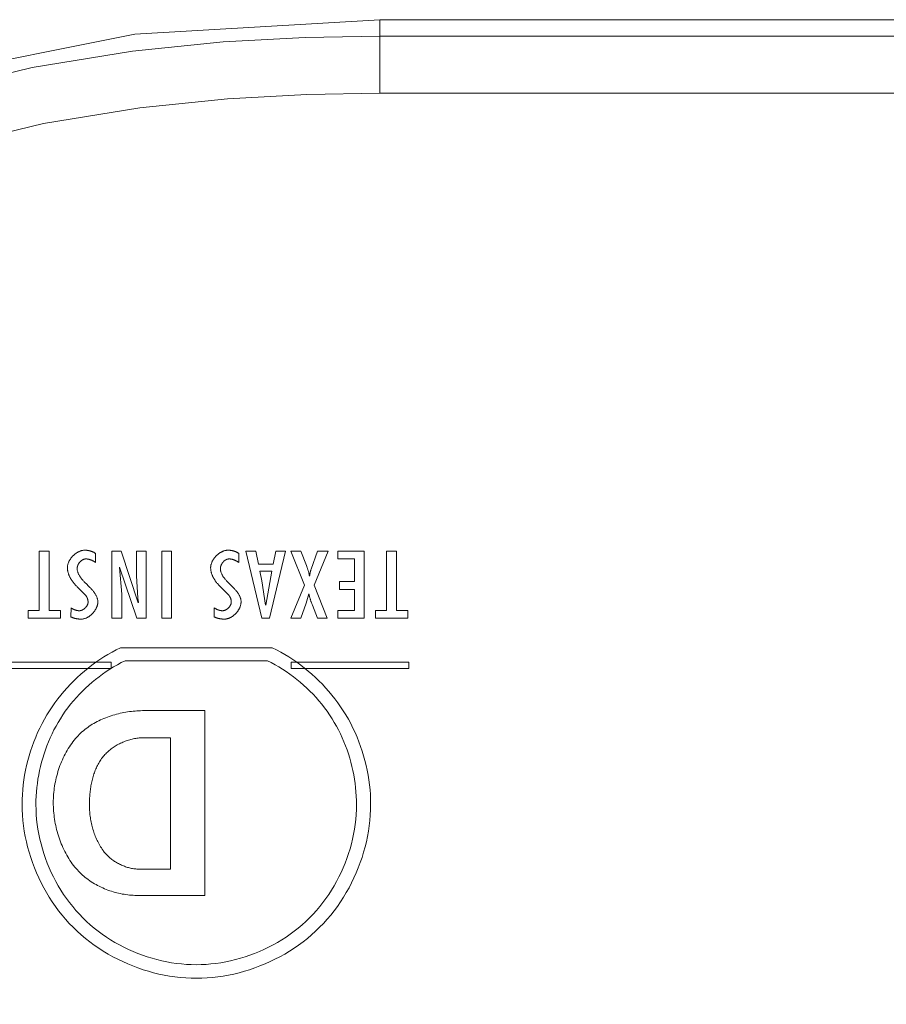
# Model space of a CAD drawing. Header units: millimetres. Extents: x 3925 to 5043, y -86 to 778.
# Tile 94 of 159: x 4366 to 4376, y 534 to 545. Entities that reach past the tile are written whole.
import ezdxf

# ---------------------------------------------------------------- set-up
doc = ezdxf.new("R2010")
doc.units = ezdxf.units.MM
doc.header["$LTSCALE"] = 46.255
doc.layers.add('H30K-TOP-COVDXF_CONTINUOUS_LINE', color=7, linetype='CONTINUOUS')

msp = doc.modelspace()

# ---------------------------------------------------------------- linework, layer by layer
at = {"layer": 'H30K-TOP-COVDXF_CONTINUOUS_LINE', "color": 7, "linetype": 'Continuous', "lineweight": 0}
for p, q in [((4370.3456, 544.7942), (4479.0956, 544.7942)), ((4370.3456, 543.9956), (4370.3456, 544.7942)), ((4479.0956, 544.616), (4370.3456, 544.616)), ((4479.0956, 543.9956), (4370.3456, 543.9956)), ((4366.7494, 539.0189), (4366.6431, 539.0189)), ((4366.6431, 539.0189), (4366.6431, 538.3735)), ((4366.7494, 538.3735), (4366.7494, 539.0189)), ((4367.5317, 539.0189), (4367.4327, 539.0189)), ((4367.4327, 539.0189), (4367.4327, 538.2895)), ((4367.719, 538.4568), (4367.5317, 539.0189)), ((4367.8052, 539.0189), (4367.6988, 539.0189)), ((4367.6988, 539.0189), (4367.6988, 538.7509)), ((4367.8052, 538.2895), (4367.8052, 539.0189)), ((4368.0821, 539.0189), (4367.9756, 539.0189)), ((4367.9756, 539.0189), (4367.9756, 538.2895)), ((4368.0821, 538.2895), (4368.0821, 539.0189)), ((4368.9967, 539.0189), (4368.8891, 539.0189)), ((4368.8891, 539.0189), (4369.0615, 538.2895)), ((4369.0264, 538.8767), (4368.9967, 539.0189)), ((4369.1456, 538.2895), (4369.3202, 539.0189)), ((4369.2158, 539.0189), (4369.186, 538.8767)), ((4369.3202, 539.0189), (4369.2158, 539.0189)), ((4369.4871, 539.0189), (4369.3786, 539.0189)), ((4369.3786, 539.0189), (4369.5265, 538.6483)), ((4369.5465, 538.8639), (4369.4871, 539.0189)), ((4369.668, 539.0189), (4369.599, 538.8215)), ((4369.6308, 538.6483), (4369.7829, 539.0189)), ((4369.7829, 539.0189), (4369.668, 539.0189)), ((4370.1759, 539.0189), (4369.8896, 539.0189)), ((4369.8896, 539.0189), (4369.8896, 538.9347)), ((4370.1759, 538.2895), (4370.1759, 539.0189)), ((4370.5251, 539.0189), (4370.4187, 539.0189)), ((4370.4187, 539.0189), (4370.4187, 538.3735)), ((4370.5251, 538.3735), (4370.5251, 539.0189)), ((4367.2539, 538.896), (4367.2539, 538.9937)), ((4368.8113, 538.896), (4368.8113, 538.9937)), ((4369.8896, 538.9347), (4370.0694, 538.9347)), ((4370.0694, 538.9347), (4370.0694, 538.6871)), ((4367.5392, 538.5497), (4367.5136, 538.8419)), ((4367.5157, 538.8438), (4367.703, 538.2895)), ((4369.186, 538.8767), (4369.0264, 538.8767)), ((4369.0424, 538.8012), (4369.17, 538.8012)), ((4369.0636, 538.6957), (4369.0424, 538.8012)), ((4369.17, 538.8012), (4369.1062, 538.4307)), ((4369.599, 538.8215), (4369.5969, 538.8156)), ((4367.6988, 538.7509), (4367.7148, 538.5062)), ((4369.1041, 538.4307), (4369.0636, 538.6957)), ((4370.0694, 538.6871), (4369.9088, 538.6871)), ((4369.9088, 538.6871), (4369.9088, 538.6029)), ((4367.0622, 538.6242), (4367.1432, 538.5438)), ((4368.6198, 538.6242), (4368.7006, 538.5438)), ((4369.5265, 538.6483), (4369.3786, 538.2895)), ((4369.7734, 538.2895), (4369.6308, 538.6483)), ((4369.9088, 538.6029), (4370.0694, 538.6029)), ((4370.0694, 538.6029), (4370.0694, 538.3735)), ((4367.5392, 538.2895), (4367.5392, 538.5497)), ((4367.7148, 538.5062), (4367.7212, 538.4587)), ((4369.5435, 538.452), (4369.5722, 538.5526)), ((4366.6431, 538.3735), (4366.5228, 538.3735)), ((4366.5228, 538.3735), (4366.5228, 538.2895)), ((4366.875, 538.3735), (4366.7494, 538.3735)), ((4366.875, 538.2895), (4366.875, 538.3735)), ((4366.9878, 538.4016), (4366.9867, 538.304)), ((4368.5452, 538.4016), (4368.5442, 538.304)), ((4369.4871, 538.2895), (4369.5435, 538.452)), ((4370.0694, 538.3735), (4369.8896, 538.3735)), ((4369.8896, 538.3735), (4369.8896, 538.2895)), ((4370.4187, 538.3735), (4370.2984, 538.3735)), ((4370.2984, 538.3735), (4370.2984, 538.2895)), ((4370.6507, 538.3735), (4370.5251, 538.3735)), ((4370.6507, 538.2895), (4370.6507, 538.3735)), ((4366.5228, 538.2895), (4366.875, 538.2895)), ((4367.4327, 538.2895), (4367.5392, 538.2895)), ((4367.703, 538.2895), (4367.8052, 538.2895)), ((4367.9756, 538.2895), (4368.0821, 538.2895)), ((4369.0615, 538.2895), (4369.1456, 538.2895)), ((4369.3786, 538.2895), (4369.4871, 538.2895)), ((4369.668, 538.2895), (4369.7734, 538.2895)), ((4369.8896, 538.2895), (4370.1759, 538.2895)), ((4370.2984, 538.2895), (4370.6507, 538.2895)), ((4369.1756, 537.9689), (4367.5258, 537.9689)), ((4367.5754, 537.8275), (4369.1226, 537.8275)), ((4367.423, 537.8112), (4363.0447, 537.8112)), ((4363.0447, 537.744), (4367.423, 537.744)), ((4367.423, 537.744), (4367.423, 537.8112)), ((4370.6624, 537.8125), (4369.3824, 537.8125)), ((4369.3824, 537.8125), (4369.3824, 537.7428)), ((4369.3824, 537.7428), (4370.6624, 537.7428)), ((4370.6624, 537.7428), (4370.6624, 537.8125)), ((4367.7835, 537.2851), (4368.4426, 537.2851)), ((4368.4426, 537.2851), (4368.4426, 535.2772)), ((4368.0704, 536.9894), (4367.7688, 536.9894)), ((4368.0704, 535.5625), (4368.0704, 536.9894)), ((4367.7262, 535.5625), (4368.0704, 535.5625)), ((4368.4426, 535.2772), (4367.7026, 535.2772))]:
    msp.add_line(p, q, dxfattribs=at)
for points in [[(4370.3456, 544.7942), (4367.6832, 544.6363), (4365.4341, 544.1867), (4363.4887, 543.4487), (4361.7415, 542.3511), (4360.2734, 540.879), (4359.1838, 539.1363), (4358.4509, 537.198), (4358.0033, 534.9547), (4357.8456, 532.2942)], [(4370.3456, 544.616), (4369.5324, 544.6024), (4368.6406, 544.5536), (4367.656, 544.4531), (4366.5666, 544.2754), (4365.3646, 543.9812), (4364.0463, 543.5087), (4362.6243, 542.7608), (4361.1985, 541.6383), (4360.0161, 540.2247), (4359.2115, 538.7761), (4358.7025, 537.4214), (4358.388, 536.1895), (4358.1992, 535.0788), (4358.092, 534.0744), (4358.0391, 533.1546), (4358.0238, 532.2942)], [(4370.3456, 543.9956), (4369.5536, 543.9824), (4368.6877, 543.9351), (4367.7356, 543.8379), (4366.6877, 543.667), (4365.5395, 543.386), (4364.2911, 542.9387), (4362.9573, 542.2374), (4361.6302, 541.1927), (4360.5303, 539.8777), (4359.7768, 538.5207), (4359.2955, 537.2393), (4358.9955, 536.0635), (4358.814, 534.9958), (4358.7104, 534.025), (4358.659, 533.1322), (4358.6441, 532.2942)], [(4367.1368, 539.0286), (4367.1318, 539.0285), (4367.1268, 539.0282), (4367.1218, 539.0276), (4367.1168, 539.0269), (4367.1118, 539.0261), (4367.1068, 539.025), (4367.1018, 539.0237), (4367.0968, 539.0223), (4367.0918, 539.0207), (4367.0868, 539.0189), (4367.0819, 539.0169), (4367.077, 539.0148), (4367.0721, 539.0125), (4367.0672, 539.0101), (4367.0624, 539.0076), (4367.0576, 539.0048), (4367.0529, 539.002), (4367.0482, 538.999), (4367.0436, 538.9959), (4367.039, 538.9926), (4367.0345, 538.9893), (4367.0301, 538.9858), (4367.0257, 538.9822), (4367.0214, 538.9785), (4367.0172, 538.9747), (4367.0131, 538.9708), (4367.0091, 538.9668), (4367.0051, 538.9627), (4367.0013, 538.9585), (4366.9975, 538.9542), (4366.9939, 538.9499), (4366.9903, 538.9454), (4366.9869, 538.9409), (4366.9836, 538.9364), (4366.9804, 538.9318), (4366.9774, 538.9271), (4366.9744, 538.9224), (4366.9716, 538.9176), (4366.969, 538.9127), (4366.9665, 538.9079), (4366.9641, 538.903), (4366.9619, 538.898), (4366.9598, 538.8931), (4366.9579, 538.8881), (4366.9561, 538.8831), (4366.9545, 538.8781), (4366.9531, 538.8731), (4366.9519, 538.868), (4366.9508, 538.863), (4366.95, 538.858), (4366.9493, 538.8529), (4366.9488, 538.8479), (4366.9485, 538.8429), (4366.9484, 538.838)], [(4367.2539, 538.9937), (4367.2508, 538.9959), (4367.2478, 538.9979), (4367.2446, 539), (4367.2415, 539.0019), (4367.2382, 539.0037), (4367.235, 539.0055), (4367.2316, 539.0073), (4367.2283, 539.0089), (4367.2249, 539.0105), (4367.2214, 539.012), (4367.2179, 539.0134), (4367.2144, 539.0148), (4367.2109, 539.0161), (4367.2073, 539.0174), (4367.2037, 539.0185), (4367.2001, 539.0196), (4367.1964, 539.0207), (4367.1928, 539.0216), (4367.1891, 539.0226), (4367.1854, 539.0234), (4367.1816, 539.0242), (4367.1779, 539.0249), (4367.1742, 539.0255), (4367.1704, 539.0261), (4367.1667, 539.0266), (4367.1629, 539.0271), (4367.1592, 539.0275), (4367.1554, 539.0278), (4367.1517, 539.0281), (4367.1479, 539.0283), (4367.1442, 539.0284), (4367.1405, 539.0285), (4367.1368, 539.0286)], [(4368.6942, 539.0286), (4368.6892, 539.0285), (4368.6842, 539.0282), (4368.6792, 539.0276), (4368.6742, 539.0269), (4368.6692, 539.0261), (4368.6642, 539.025), (4368.6592, 539.0237), (4368.6542, 539.0223), (4368.6492, 539.0207), (4368.6443, 539.0189), (4368.6393, 539.0169), (4368.6344, 539.0148), (4368.6295, 539.0125), (4368.6247, 539.0101), (4368.6199, 539.0075), (4368.6151, 539.0048), (4368.6104, 539.002), (4368.6057, 538.999), (4368.6011, 538.9959), (4368.5965, 538.9926), (4368.592, 538.9893), (4368.5876, 538.9858), (4368.5832, 538.9822), (4368.5789, 538.9785), (4368.5747, 538.9747), (4368.5706, 538.9708), (4368.5666, 538.9668), (4368.5626, 538.9627), (4368.5588, 538.9585), (4368.555, 538.9542), (4368.5514, 538.9499), (4368.5478, 538.9454), (4368.5444, 538.9409), (4368.5411, 538.9364), (4368.5379, 538.9318), (4368.5349, 538.9271), (4368.5319, 538.9223), (4368.5291, 538.9176), (4368.5265, 538.9127), (4368.524, 538.9079), (4368.5216, 538.903), (4368.5194, 538.898), (4368.5173, 538.8931), (4368.5154, 538.8881), (4368.5136, 538.8831), (4368.5121, 538.8781), (4368.5107, 538.8731), (4368.5094, 538.868), (4368.5084, 538.863), (4368.5075, 538.858), (4368.5068, 538.8529), (4368.5063, 538.8479), (4368.506, 538.8429), (4368.5059, 538.838)], [(4368.8113, 538.9937), (4368.8083, 538.9959), (4368.8052, 538.9979), (4368.8021, 539), (4368.7989, 539.0019), (4368.7957, 539.0038), (4368.7924, 539.0055), (4368.7891, 539.0073), (4368.7857, 539.0089), (4368.7823, 539.0105), (4368.7789, 539.012), (4368.7754, 539.0135), (4368.7719, 539.0148), (4368.7683, 539.0161), (4368.7648, 539.0174), (4368.7612, 539.0185), (4368.7575, 539.0196), (4368.7539, 539.0207), (4368.7502, 539.0217), (4368.7465, 539.0226), (4368.7428, 539.0234), (4368.7391, 539.0242), (4368.7354, 539.0249), (4368.7316, 539.0255), (4368.7279, 539.0261), (4368.7241, 539.0266), (4368.7204, 539.0271), (4368.7166, 539.0275), (4368.7129, 539.0278), (4368.7091, 539.0281), (4368.7054, 539.0283), (4368.7016, 539.0284), (4368.6979, 539.0285), (4368.6942, 539.0286)], [(4367.0549, 538.8322), (4367.0549, 538.8347), (4367.055, 538.8372), (4367.0553, 538.8398), (4367.0556, 538.8424), (4367.056, 538.8449), (4367.0565, 538.8475), (4367.0571, 538.8501), (4367.0577, 538.8527), (4367.0585, 538.8553), (4367.0593, 538.8578), (4367.0602, 538.8604), (4367.0611, 538.863), (4367.0622, 538.8656), (4367.0633, 538.8681), (4367.0645, 538.8707), (4367.0657, 538.8732), (4367.067, 538.8757), (4367.0684, 538.8782), (4367.0698, 538.8806), (4367.0713, 538.883), (4367.0729, 538.8855), (4367.0745, 538.8878), (4367.0762, 538.8902), (4367.0779, 538.8925), (4367.0797, 538.8947), (4367.0815, 538.897), (4367.0834, 538.8992), (4367.0853, 538.9013), (4367.0873, 538.9034), (4367.0893, 538.9054), (4367.0914, 538.9074), (4367.0934, 538.9094), (4367.0956, 538.9113), (4367.0977, 538.9131), (4367.0999, 538.9149), (4367.1022, 538.9166), (4367.1044, 538.9182), (4367.1067, 538.9198), (4367.109, 538.9213), (4367.1114, 538.9227), (4367.1138, 538.924), (4367.1161, 538.9253), (4367.1185, 538.9265), (4367.121, 538.9276), (4367.1234, 538.9286), (4367.1259, 538.9296), (4367.1284, 538.9304), (4367.1308, 538.9312), (4367.1333, 538.9319), (4367.1358, 538.9324), (4367.1383, 538.9329), (4367.1408, 538.9333), (4367.1434, 538.9335), (4367.1459, 538.9337), (4367.1484, 538.9338)], [(4367.1484, 538.9338), (4367.1517, 538.9337), (4367.155, 538.9336), (4367.1583, 538.9334), (4367.1615, 538.9331), (4367.1648, 538.9327), (4367.1681, 538.9322), (4367.1714, 538.9317), (4367.1746, 538.9311), (4367.1779, 538.9304), (4367.1811, 538.9297), (4367.1843, 538.9289), (4367.1876, 538.928), (4367.1908, 538.927), (4367.194, 538.926), (4367.1972, 538.925), (4367.2003, 538.9238), (4367.2035, 538.9226), (4367.2066, 538.9214), (4367.2097, 538.9201), (4367.2128, 538.9188), (4367.2159, 538.9174), (4367.219, 538.916), (4367.222, 538.9145), (4367.225, 538.913), (4367.228, 538.9114), (4367.231, 538.9098), (4367.234, 538.9082), (4367.2369, 538.9065), (4367.2398, 538.9048), (4367.2427, 538.9031), (4367.2455, 538.9014), (4367.2483, 538.8996), (4367.2511, 538.8978), (4367.2539, 538.896)], [(4368.6123, 538.8322), (4368.6123, 538.8347), (4368.6125, 538.8373), (4368.6127, 538.8398), (4368.613, 538.8424), (4368.6134, 538.8449), (4368.6139, 538.8475), (4368.6145, 538.8501), (4368.6152, 538.8527), (4368.6159, 538.8553), (4368.6167, 538.8579), (4368.6176, 538.8604), (4368.6186, 538.863), (4368.6196, 538.8656), (4368.6207, 538.8681), (4368.6219, 538.8707), (4368.6232, 538.8732), (4368.6245, 538.8757), (4368.6259, 538.8782), (4368.6273, 538.8806), (4368.6288, 538.8831), (4368.6304, 538.8855), (4368.632, 538.8878), (4368.6337, 538.8902), (4368.6354, 538.8925), (4368.6372, 538.8948), (4368.639, 538.897), (4368.6409, 538.8992), (4368.6428, 538.9013), (4368.6448, 538.9034), (4368.6468, 538.9055), (4368.6489, 538.9075), (4368.651, 538.9094), (4368.6531, 538.9113), (4368.6553, 538.9131), (4368.6575, 538.9149), (4368.6597, 538.9166), (4368.662, 538.9182), (4368.6643, 538.9198), (4368.6666, 538.9213), (4368.669, 538.9227), (4368.6713, 538.924), (4368.6737, 538.9253), (4368.6761, 538.9265), (4368.6786, 538.9276), (4368.681, 538.9287), (4368.6835, 538.9296), (4368.6859, 538.9304), (4368.6884, 538.9312), (4368.6909, 538.9319), (4368.6934, 538.9324), (4368.6959, 538.9329), (4368.6985, 538.9333), (4368.701, 538.9335), (4368.7035, 538.9337), (4368.706, 538.9338)], [(4368.706, 538.9338), (4368.7093, 538.9337), (4368.7126, 538.9336), (4368.7159, 538.9334), (4368.7191, 538.9331), (4368.7224, 538.9327), (4368.7257, 538.9322), (4368.7289, 538.9317), (4368.7322, 538.9311), (4368.7354, 538.9304), (4368.7387, 538.9297), (4368.7419, 538.9289), (4368.7451, 538.928), (4368.7483, 538.927), (4368.7515, 538.926), (4368.7547, 538.9249), (4368.7579, 538.9238), (4368.761, 538.9226), (4368.7641, 538.9214), (4368.7673, 538.9201), (4368.7703, 538.9188), (4368.7734, 538.9174), (4368.7765, 538.916), (4368.7795, 538.9145), (4368.7825, 538.913), (4368.7855, 538.9114), (4368.7885, 538.9098), (4368.7914, 538.9082), (4368.7944, 538.9065), (4368.7973, 538.9048), (4368.8001, 538.9031), (4368.803, 538.9014), (4368.8058, 538.8996), (4368.8086, 538.8978), (4368.8113, 538.896)], [(4366.9484, 538.838), (4366.9485, 538.8322), (4366.9487, 538.8265), (4366.9492, 538.8207), (4366.9498, 538.815), (4366.9506, 538.8093), (4366.9516, 538.8036), (4366.9527, 538.7979), (4366.954, 538.7922), (4366.9554, 538.7866), (4366.957, 538.781), (4366.9587, 538.7754), (4366.9606, 538.7699), (4366.9626, 538.7643), (4366.9647, 538.7588), (4366.967, 538.7534), (4366.9694, 538.7479), (4366.9719, 538.7425), (4366.9745, 538.7372), (4366.9772, 538.7318), (4366.9801, 538.7266), (4366.9831, 538.7213), (4366.9861, 538.7161), (4366.9893, 538.711), (4366.9925, 538.7059), (4366.9958, 538.7008), (4366.9993, 538.6958), (4367.0028, 538.6909), (4367.0063, 538.686), (4367.01, 538.6812), (4367.0137, 538.6764), (4367.0175, 538.6717), (4367.0213, 538.667), (4367.0252, 538.6624), (4367.0292, 538.6579), (4367.0332, 538.6534), (4367.0372, 538.649), (4367.0413, 538.6447), (4367.0455, 538.6404), (4367.0496, 538.6363), (4367.0538, 538.6321), (4367.058, 538.6281), (4367.0622, 538.6242)], [(4367.1828, 538.6337), (4367.1513, 538.665), (4367.1461, 538.6702), (4367.141, 538.6755), (4367.1359, 538.6807), (4367.1308, 538.686), (4367.1259, 538.6913), (4367.121, 538.6967), (4367.1162, 538.702), (4367.1115, 538.7074), (4367.1069, 538.7128), (4367.1024, 538.7182), (4367.0981, 538.7237), (4367.0939, 538.7293), (4367.0899, 538.7348), (4367.0861, 538.7404), (4367.0824, 538.7461), (4367.0789, 538.7518), (4367.0756, 538.7576), (4367.0725, 538.7634), (4367.0696, 538.7693), (4367.0669, 538.7753), (4367.0645, 538.7813), (4367.0623, 538.7874), (4367.0604, 538.7935), (4367.0587, 538.7998), (4367.0574, 538.8061), (4367.0563, 538.8125), (4367.0555, 538.819), (4367.055, 538.8255), (4367.0549, 538.8322)], [(4368.5059, 538.838), (4368.506, 538.8322), (4368.5063, 538.8265), (4368.5067, 538.8207), (4368.5073, 538.815), (4368.5081, 538.8093), (4368.5091, 538.8036), (4368.5102, 538.7979), (4368.5115, 538.7922), (4368.5129, 538.7866), (4368.5145, 538.781), (4368.5162, 538.7754), (4368.5181, 538.7698), (4368.5201, 538.7643), (4368.5222, 538.7588), (4368.5245, 538.7533), (4368.5269, 538.7479), (4368.5294, 538.7425), (4368.532, 538.7372), (4368.5348, 538.7318), (4368.5376, 538.7266), (4368.5406, 538.7213), (4368.5436, 538.7161), (4368.5468, 538.711), (4368.55, 538.7059), (4368.5534, 538.7008), (4368.5568, 538.6958), (4368.5603, 538.6909), (4368.5639, 538.686), (4368.5675, 538.6811), (4368.5712, 538.6764), (4368.575, 538.6716), (4368.5789, 538.667), (4368.5828, 538.6624), (4368.5867, 538.6579), (4368.5907, 538.6534), (4368.5948, 538.649), (4368.5989, 538.6447), (4368.603, 538.6404), (4368.6071, 538.6362), (4368.6113, 538.6321), (4368.6155, 538.6281), (4368.6198, 538.6242)], [(4368.7403, 538.6337), (4368.7088, 538.665), (4368.7036, 538.6702), (4368.6985, 538.6755), (4368.6933, 538.6807), (4368.6883, 538.686), (4368.6833, 538.6913), (4368.6784, 538.6967), (4368.6736, 538.702), (4368.6689, 538.7074), (4368.6644, 538.7128), (4368.6599, 538.7182), (4368.6556, 538.7237), (4368.6514, 538.7292), (4368.6474, 538.7348), (4368.6435, 538.7404), (4368.6398, 538.7461), (4368.6363, 538.7518), (4368.633, 538.7576), (4368.6299, 538.7634), (4368.627, 538.7693), (4368.6244, 538.7753), (4368.6219, 538.7813), (4368.6197, 538.7874), (4368.6178, 538.7935), (4368.6162, 538.7998), (4368.6148, 538.8061), (4368.6137, 538.8125), (4368.6129, 538.819), (4368.6124, 538.8255), (4368.6123, 538.8322)], [(4369.5797, 538.7461), (4369.5789, 538.7519), (4369.578, 538.7576), (4369.5769, 538.7633), (4369.5758, 538.7691), (4369.5746, 538.7748), (4369.5733, 538.7804), (4369.572, 538.7861), (4369.5705, 538.7917), (4369.569, 538.7974), (4369.5674, 538.803), (4369.5657, 538.8086), (4369.564, 538.8142), (4369.5622, 538.8197), (4369.5604, 538.8253), (4369.5585, 538.8308), (4369.5566, 538.8364), (4369.5546, 538.8419), (4369.5526, 538.8474), (4369.5506, 538.8529), (4369.5465, 538.8639)], [(4369.5969, 538.8156), (4369.5959, 538.8126), (4369.595, 538.8097), (4369.594, 538.8067), (4369.5931, 538.8037), (4369.5921, 538.8008), (4369.5912, 538.7978), (4369.5904, 538.7948), (4369.5895, 538.7918), (4369.5887, 538.7888), (4369.5879, 538.7858), (4369.5872, 538.7828), (4369.5865, 538.7797), (4369.5858, 538.7767), (4369.5852, 538.7737), (4369.5846, 538.7706), (4369.5841, 538.7676), (4369.5836, 538.7645), (4369.5831, 538.7615), (4369.5828, 538.7584), (4369.5824, 538.7553), (4369.5822, 538.7523), (4369.5819, 538.7492), (4369.5818, 538.7461)], [(4367.2793, 538.4665), (4367.2791, 538.4731), (4367.2786, 538.4797), (4367.2778, 538.4862), (4367.2768, 538.4926), (4367.2754, 538.4989), (4367.2737, 538.5051), (4367.2718, 538.5113), (4367.2696, 538.5174), (4367.2672, 538.5234), (4367.2646, 538.5294), (4367.2617, 538.5352), (4367.2586, 538.5411), (4367.2553, 538.5468), (4367.2518, 538.5526), (4367.2481, 538.5582), (4367.2442, 538.5638), (4367.2402, 538.5694), (4367.236, 538.5749), (4367.2317, 538.5804), (4367.2272, 538.5859), (4367.2226, 538.5913), (4367.218, 538.5967), (4367.2132, 538.602), (4367.2083, 538.6073), (4367.2033, 538.6126), (4367.1983, 538.6179), (4367.1932, 538.6232), (4367.188, 538.6284), (4367.1828, 538.6337)], [(4368.8368, 538.4665), (4368.8367, 538.4731), (4368.8362, 538.4797), (4368.8354, 538.4862), (4368.8343, 538.4926), (4368.8329, 538.4989), (4368.8313, 538.5051), (4368.8294, 538.5113), (4368.8272, 538.5174), (4368.8248, 538.5234), (4368.8221, 538.5294), (4368.8192, 538.5353), (4368.8161, 538.5411), (4368.8128, 538.5469), (4368.8093, 538.5526), (4368.8056, 538.5582), (4368.8017, 538.5638), (4368.7977, 538.5694), (4368.7935, 538.5749), (4368.7892, 538.5804), (4368.7847, 538.5859), (4368.7802, 538.5913), (4368.7755, 538.5967), (4368.7707, 538.602), (4368.7658, 538.6073), (4368.7608, 538.6126), (4368.7558, 538.6179), (4368.7507, 538.6232), (4368.7455, 538.6284), (4368.7403, 538.6337)], [(4367.1432, 538.5438), (4367.1448, 538.5419), (4367.1464, 538.5398), (4367.148, 538.5378), (4367.1495, 538.5357), (4367.151, 538.5335), (4367.1524, 538.5314), (4367.1538, 538.5291), (4367.1552, 538.5269), (4367.1565, 538.5246), (4367.1578, 538.5223), (4367.159, 538.52), (4367.1602, 538.5176), (4367.1613, 538.5152), (4367.1624, 538.5128), (4367.1635, 538.5104), (4367.1644, 538.5079), (4367.1654, 538.5055), (4367.1663, 538.503), (4367.1671, 538.5005), (4367.1679, 538.4979), (4367.1686, 538.4954), (4367.1693, 538.4929), (4367.1699, 538.4903), (4367.1705, 538.4877), (4367.171, 538.4852), (4367.1715, 538.4826), (4367.1719, 538.48), (4367.1722, 538.4774), (4367.1725, 538.4748), (4367.1727, 538.4722), (4367.1729, 538.4697), (4367.1729, 538.4671), (4367.173, 538.4645)], [(4368.7006, 538.5438), (4368.7022, 538.5419), (4368.7038, 538.5398), (4368.7054, 538.5378), (4368.7069, 538.5357), (4368.7084, 538.5335), (4368.7099, 538.5314), (4368.7113, 538.5291), (4368.7126, 538.5269), (4368.7139, 538.5246), (4368.7152, 538.5223), (4368.7164, 538.52), (4368.7176, 538.5176), (4368.7188, 538.5152), (4368.7198, 538.5128), (4368.7209, 538.5104), (4368.7219, 538.5079), (4368.7228, 538.5055), (4368.7237, 538.503), (4368.7245, 538.5005), (4368.7253, 538.4979), (4368.726, 538.4954), (4368.7267, 538.4928), (4368.7273, 538.4903), (4368.7279, 538.4877), (4368.7284, 538.4852), (4368.7289, 538.4826), (4368.7293, 538.48), (4368.7296, 538.4774), (4368.7299, 538.4748), (4368.7301, 538.4722), (4368.7303, 538.4697), (4368.7303, 538.4671), (4368.7304, 538.4645)], [(4369.5743, 538.5526), (4369.5756, 538.5463), (4369.5769, 538.5401), (4369.5783, 538.5339), (4369.5798, 538.5277), (4369.5814, 538.5215), (4369.5831, 538.5154), (4369.5848, 538.5093), (4369.5867, 538.5031), (4369.5885, 538.4971), (4369.5905, 538.491), (4369.5925, 538.4849), (4369.5946, 538.4789), (4369.5967, 538.4728), (4369.5988, 538.4668), (4369.601, 538.4608), (4369.6032, 538.4548), (4369.6055, 538.4488), (4369.61, 538.4369)], [(4367.0782, 538.3707), (4367.0753, 538.3708), (4367.0724, 538.3709), (4367.0695, 538.3711), (4367.0666, 538.3713), (4367.0637, 538.3716), (4367.0608, 538.372), (4367.058, 538.3724), (4367.0551, 538.373), (4367.0522, 538.3735), (4367.0494, 538.3741), (4367.0465, 538.3748), (4367.0437, 538.3756), (4367.0408, 538.3764), (4367.038, 538.3772), (4367.0352, 538.3781), (4367.0324, 538.3791), (4367.0296, 538.3801), (4367.0268, 538.3811), (4367.0241, 538.3822), (4367.0214, 538.3834), (4367.0186, 538.3846), (4367.0159, 538.3858), (4367.0133, 538.3871), (4367.0106, 538.3884), (4367.008, 538.3897), (4367.0054, 538.3911), (4367.0028, 538.3925), (4367.0002, 538.394), (4366.9977, 538.3954), (4366.9952, 538.3969), (4366.9927, 538.3985), (4366.9902, 538.4), (4366.9878, 538.4016)], [(4367.173, 538.4645), (4367.1729, 538.462), (4367.1728, 538.4596), (4367.1725, 538.4571), (4367.1722, 538.4546), (4367.1717, 538.4521), (4367.1712, 538.4496), (4367.1706, 538.4471), (4367.1698, 538.4446), (4367.169, 538.4421), (4367.1682, 538.4397), (4367.1672, 538.4372), (4367.1661, 538.4348), (4367.165, 538.4323), (4367.1638, 538.4299), (4367.1625, 538.4275), (4367.1612, 538.4251), (4367.1598, 538.4228), (4367.1583, 538.4205), (4367.1567, 538.4182), (4367.1551, 538.4159), (4367.1534, 538.4136), (4367.1517, 538.4114), (4367.1499, 538.4093), (4367.1481, 538.4071), (4367.1462, 538.405), (4367.1442, 538.403), (4367.1423, 538.401), (4367.1402, 538.399), (4367.1381, 538.3971), (4367.136, 538.3952), (4367.1339, 538.3934), (4367.1317, 538.3916), (4367.1294, 538.3899), (4367.1272, 538.3883), (4367.1249, 538.3867), (4367.1225, 538.3852), (4367.1202, 538.3837), (4367.1178, 538.3823), (4367.1154, 538.381), (4367.113, 538.3797), (4367.1105, 538.3786), (4367.1081, 538.3775), (4367.1056, 538.3764), (4367.1031, 538.3755), (4367.1007, 538.3746), (4367.0982, 538.3738), (4367.0957, 538.3731), (4367.0932, 538.3725), (4367.0907, 538.372), (4367.0882, 538.3715), (4367.0857, 538.3712), (4367.0832, 538.3709), (4367.0807, 538.3708), (4367.0782, 538.3707)], [(4367.0995, 538.2798), (4367.1043, 538.2799), (4367.1091, 538.2802), (4367.114, 538.2807), (4367.1188, 538.2814), (4367.1236, 538.2823), (4367.1284, 538.2833), (4367.1333, 538.2846), (4367.1381, 538.286), (4367.1428, 538.2876), (4367.1476, 538.2894), (4367.1523, 538.2913), (4367.157, 538.2934), (4367.1617, 538.2956), (4367.1664, 538.298), (4367.171, 538.3006), (4367.1755, 538.3032), (4367.1801, 538.306), (4367.1845, 538.309), (4367.1889, 538.3121), (4367.1933, 538.3153), (4367.1976, 538.3186), (4367.2018, 538.322), (4367.206, 538.3256), (4367.21, 538.3292), (4367.214, 538.3329), (4367.218, 538.3368), (4367.2218, 538.3407), (4367.2255, 538.3448), (4367.2292, 538.3489), (4367.2328, 538.3531), (4367.2362, 538.3573), (4367.2396, 538.3617), (4367.2428, 538.3661), (4367.246, 538.3706), (4367.249, 538.3751), (4367.2519, 538.3797), (4367.2546, 538.3843), (4367.2573, 538.389), (4367.2598, 538.3937), (4367.2622, 538.3985), (4367.2644, 538.4033), (4367.2665, 538.4081), (4367.2685, 538.4129), (4367.2703, 538.4178), (4367.272, 538.4226), (4367.2735, 538.4275), (4367.2748, 538.4324), (4367.276, 538.4373), (4367.277, 538.4422), (4367.2778, 538.4471), (4367.2784, 538.452), (4367.2789, 538.4568), (4367.2792, 538.4617), (4367.2793, 538.4665)], [(4368.6357, 538.3707), (4368.6328, 538.3708), (4368.6299, 538.3709), (4368.627, 538.3711), (4368.6241, 538.3713), (4368.6212, 538.3716), (4368.6184, 538.372), (4368.6155, 538.3724), (4368.6126, 538.373), (4368.6097, 538.3735), (4368.6068, 538.3742), (4368.604, 538.3748), (4368.6011, 538.3756), (4368.5983, 538.3764), (4368.5955, 538.3772), (4368.5927, 538.3781), (4368.5899, 538.3791), (4368.5871, 538.3801), (4368.5843, 538.3811), (4368.5816, 538.3822), (4368.5788, 538.3834), (4368.5761, 538.3846), (4368.5734, 538.3858), (4368.5707, 538.3871), (4368.5681, 538.3884), (4368.5654, 538.3897), (4368.5628, 538.3911), (4368.5602, 538.3925), (4368.5576, 538.394), (4368.5551, 538.3954), (4368.5526, 538.3969), (4368.5501, 538.3985), (4368.5476, 538.4001), (4368.5452, 538.4016)], [(4368.7304, 538.4645), (4368.7303, 538.462), (4368.7302, 538.4596), (4368.7299, 538.4571), (4368.7296, 538.4546), (4368.7291, 538.4521), (4368.7286, 538.4496), (4368.728, 538.4471), (4368.7273, 538.4446), (4368.7265, 538.4421), (4368.7256, 538.4397), (4368.7246, 538.4372), (4368.7235, 538.4348), (4368.7224, 538.4323), (4368.7212, 538.4299), (4368.7199, 538.4275), (4368.7186, 538.4251), (4368.7172, 538.4228), (4368.7157, 538.4205), (4368.7142, 538.4182), (4368.7126, 538.4159), (4368.7109, 538.4137), (4368.7092, 538.4114), (4368.7074, 538.4093), (4368.7055, 538.4071), (4368.7036, 538.405), (4368.7017, 538.403), (4368.6997, 538.401), (4368.6977, 538.399), (4368.6956, 538.3971), (4368.6935, 538.3952), (4368.6913, 538.3934), (4368.6891, 538.3916), (4368.6869, 538.3899), (4368.6846, 538.3883), (4368.6823, 538.3867), (4368.68, 538.3852), (4368.6777, 538.3837), (4368.6753, 538.3823), (4368.6729, 538.381), (4368.6705, 538.3797), (4368.668, 538.3786), (4368.6656, 538.3775), (4368.6631, 538.3764), (4368.6606, 538.3755), (4368.6582, 538.3746), (4368.6557, 538.3738), (4368.6532, 538.3731), (4368.6507, 538.3725), (4368.6482, 538.372), (4368.6457, 538.3715), (4368.6432, 538.3712), (4368.6407, 538.3709), (4368.6382, 538.3708), (4368.6357, 538.3707)], [(4368.657, 538.2798), (4368.6618, 538.2799), (4368.6666, 538.2802), (4368.6715, 538.2807), (4368.6763, 538.2814), (4368.6811, 538.2823), (4368.6859, 538.2833), (4368.6907, 538.2846), (4368.6955, 538.286), (4368.7003, 538.2876), (4368.7051, 538.2894), (4368.7098, 538.2913), (4368.7145, 538.2934), (4368.7192, 538.2956), (4368.7239, 538.298), (4368.7285, 538.3006), (4368.733, 538.3032), (4368.7376, 538.306), (4368.742, 538.309), (4368.7464, 538.3121), (4368.7508, 538.3153), (4368.7551, 538.3186), (4368.7593, 538.322), (4368.7635, 538.3255), (4368.7675, 538.3292), (4368.7716, 538.3329), (4368.7755, 538.3368), (4368.7793, 538.3407), (4368.7831, 538.3448), (4368.7867, 538.3489), (4368.7903, 538.3531), (4368.7937, 538.3573), (4368.7971, 538.3617), (4368.8003, 538.3661), (4368.8035, 538.3706), (4368.8065, 538.3751), (4368.8094, 538.3797), (4368.8122, 538.3843), (4368.8148, 538.389), (4368.8174, 538.3937), (4368.8197, 538.3985), (4368.822, 538.4032), (4368.8241, 538.4081), (4368.826, 538.4129), (4368.8279, 538.4178), (4368.8295, 538.4226), (4368.831, 538.4275), (4368.8323, 538.4324), (4368.8335, 538.4373), (4368.8345, 538.4422), (4368.8353, 538.4471), (4368.836, 538.452), (4368.8364, 538.4568), (4368.8367, 538.4617), (4368.8368, 538.4665)], [(4369.61, 538.4369), (4369.6123, 538.4309), (4369.668, 538.2895)], [(4366.9867, 538.304), (4366.99, 538.3023), (4366.9934, 538.3006), (4366.9967, 538.299), (4367.0001, 538.2975), (4367.0036, 538.2961), (4367.0071, 538.2947), (4367.0106, 538.2934), (4367.0141, 538.2922), (4367.0177, 538.291), (4367.0213, 538.2899), (4367.0249, 538.2889), (4367.0285, 538.2879), (4367.0322, 538.287), (4367.0358, 538.2862), (4367.0395, 538.2854), (4367.0432, 538.2847), (4367.047, 538.284), (4367.0507, 538.2834), (4367.0544, 538.2828), (4367.0582, 538.2823), (4367.062, 538.2818), (4367.0657, 538.2814), (4367.0695, 538.2811), (4367.0733, 538.2808), (4367.077, 538.2805), (4367.0808, 538.2803), (4367.0846, 538.2801), (4367.0883, 538.28), (4367.0921, 538.2799), (4367.0958, 538.2798), (4367.0995, 538.2798)], [(4368.5442, 538.304), (4368.5475, 538.3023), (4368.5508, 538.3006), (4368.5542, 538.299), (4368.5576, 538.2975), (4368.561, 538.2961), (4368.5645, 538.2947), (4368.568, 538.2934), (4368.5716, 538.2922), (4368.5751, 538.291), (4368.5787, 538.2899), (4368.5823, 538.2889), (4368.586, 538.2879), (4368.5896, 538.287), (4368.5933, 538.2862), (4368.597, 538.2854), (4368.6007, 538.2847), (4368.6044, 538.284), (4368.6082, 538.2834), (4368.6119, 538.2828), (4368.6157, 538.2823), (4368.6194, 538.2818), (4368.6232, 538.2814), (4368.627, 538.2811), (4368.6307, 538.2808), (4368.6345, 538.2805), (4368.6383, 538.2803), (4368.642, 538.2801), (4368.6458, 538.28), (4368.6495, 538.2799), (4368.6533, 538.2798), (4368.657, 538.2798)], [(4367.5258, 537.9689), (4367.4795, 537.9458), (4367.4339, 537.9214), (4367.3889, 537.8956), (4367.3445, 537.8686), (4367.3008, 537.8403), (4367.2579, 537.8108), (4367.2157, 537.78), (4367.1743, 537.7482), (4367.1337, 537.7151), (4367.094, 537.681), (4367.0552, 537.6458), (4367.0174, 537.6095), (4366.9806, 537.5721), (4366.9447, 537.5338), (4366.9099, 537.4945), (4366.8763, 537.4542), (4366.8437, 537.413), (4366.8123, 537.3708), (4366.7821, 537.3278), (4366.7532, 537.284), (4366.7248, 537.2381), (4366.6978, 537.1914), (4366.6722, 537.1439), (4366.6479, 537.0957), (4366.625, 537.0469), (4366.6035, 536.9974), (4366.5835, 536.9473), (4366.5648, 536.8968), (4366.5476, 536.8457), (4366.5318, 536.7942), (4366.5175, 536.7423), (4366.5046, 536.6901), (4366.4933, 536.6377), (4366.4834, 536.585), (4366.4749, 536.5321), (4366.468, 536.4791), (4366.4627, 536.426), (4366.4588, 536.3728), (4366.4565, 536.3197), (4366.4557, 536.2667)], [(4370.2457, 536.2667), (4370.2449, 536.3197), (4370.2426, 536.3728), (4370.2387, 536.426), (4370.2333, 536.4791), (4370.2264, 536.5321), (4370.218, 536.585), (4370.2081, 536.6377), (4370.1967, 536.6901), (4370.1839, 536.7423), (4370.1695, 536.7942), (4370.1538, 536.8457), (4370.1365, 536.8968), (4370.1179, 536.9473), (4370.0978, 536.9974), (4370.0763, 537.0469), (4370.0535, 537.0958), (4370.0292, 537.1439), (4370.0035, 537.1914), (4369.9765, 537.2381), (4369.9481, 537.284), (4369.9192, 537.3278), (4369.889, 537.3708), (4369.8576, 537.413), (4369.8251, 537.4542), (4369.7914, 537.4945), (4369.7566, 537.5338), (4369.7208, 537.5721), (4369.6839, 537.6095), (4369.6461, 537.6458), (4369.6073, 537.681), (4369.5676, 537.7151), (4369.527, 537.7482), (4369.4856, 537.78), (4369.4434, 537.8107), (4369.4005, 537.8403), (4369.3568, 537.8686), (4369.3124, 537.8956), (4369.2674, 537.9214), (4369.2218, 537.9458), (4369.1756, 537.9689)], [(4366.6061, 536.2621), (4366.6067, 536.3085), (4366.6086, 536.3549), (4366.6117, 536.4014), (4366.616, 536.4478), (4366.6215, 536.4942), (4366.6282, 536.5405), (4366.6362, 536.5867), (4366.6454, 536.6327), (4366.6557, 536.6785), (4366.6673, 536.724), (4366.68, 536.7693), (4366.694, 536.8142), (4366.7091, 536.8588), (4366.7254, 536.903), (4366.7429, 536.9467), (4366.7616, 536.9899), (4366.7814, 537.0327), (4366.8024, 537.0748), (4366.8246, 537.1164), (4366.8479, 537.1574), (4366.8723, 537.1976), (4366.8985, 537.238), (4366.9257, 537.2775), (4366.9541, 537.3162), (4366.9836, 537.3542), (4367.0141, 537.3912), (4367.0457, 537.4274), (4367.0782, 537.4627), (4367.1117, 537.4971), (4367.1461, 537.5305), (4367.1814, 537.563), (4367.2175, 537.5944), (4367.2545, 537.6248), (4367.2922, 537.6541), (4367.3307, 537.6824), (4367.3699, 537.7095), (4367.4098, 537.7355), (4367.4503, 537.7603), (4367.4914, 537.7839), (4367.5331, 537.8064), (4367.5754, 537.8275)], [(4369.1226, 537.8275), (4369.1648, 537.8064), (4369.2065, 537.784), (4369.2477, 537.7603), (4369.2882, 537.7355), (4369.328, 537.7095), (4369.3672, 537.6824), (4369.4057, 537.6541), (4369.4434, 537.6248), (4369.4804, 537.5944), (4369.5165, 537.563), (4369.5518, 537.5305), (4369.5862, 537.4971), (4369.6197, 537.4627), (4369.6522, 537.4274), (4369.6838, 537.3912), (4369.7143, 537.3542), (4369.7438, 537.3162), (4369.7722, 537.2775), (4369.7994, 537.238), (4369.8255, 537.1976), (4369.85, 537.1574), (4369.8733, 537.1164), (4369.8955, 537.0748), (4369.9165, 537.0327), (4369.9363, 536.9899), (4369.9549, 536.9467), (4369.9724, 536.9029), (4369.9887, 536.8588), (4370.0039, 536.8142), (4370.0178, 536.7693), (4370.0306, 536.724), (4370.0421, 536.6784), (4370.0525, 536.6327), (4370.0616, 536.5867), (4370.0696, 536.5405), (4370.0763, 536.4942), (4370.0818, 536.4478), (4370.0861, 536.4014), (4370.0892, 536.3549), (4370.0911, 536.3085), (4370.0917, 536.2621)], [(4367.0509, 536.9983), (4367.0642, 537.0128), (4367.078, 537.0269), (4367.0921, 537.0406), (4367.1067, 537.0539), (4367.1217, 537.0669), (4367.1371, 537.0794), (4367.1528, 537.0915), (4367.1689, 537.1033), (4367.1854, 537.1147), (4367.2021, 537.1257), (4367.2192, 537.1363), (4367.2366, 537.1466), (4367.2542, 537.1565), (4367.2721, 537.166), (4367.2903, 537.1751), (4367.3087, 537.1838), (4367.3273, 537.1922), (4367.3461, 537.2002), (4367.3651, 537.2079), (4367.3843, 537.2151), (4367.4037, 537.222), (4367.4232, 537.2286), (4367.4429, 537.2347), (4367.4626, 537.2405), (4367.4825, 537.246), (4367.5025, 537.2511), (4367.5225, 537.2558), (4367.5426, 537.2602), (4367.5628, 537.2642), (4367.583, 537.2678), (4367.6032, 537.2712), (4367.6234, 537.2741), (4367.6436, 537.2767), (4367.6638, 537.2789), (4367.6839, 537.2808), (4367.704, 537.2824), (4367.724, 537.2836), (4367.744, 537.2845), (4367.7638, 537.285), (4367.7835, 537.2851)], [(4366.795, 536.2849), (4366.7952, 536.3072), (4366.7959, 536.3296), (4366.797, 536.3521), (4366.7986, 536.3747), (4366.8006, 536.3973), (4366.8031, 536.4199), (4366.806, 536.4425), (4366.8094, 536.4651), (4366.8133, 536.4877), (4366.8175, 536.5103), (4366.8223, 536.5328), (4366.8274, 536.5552), (4366.833, 536.5775), (4366.8391, 536.5997), (4366.8456, 536.6218), (4366.8525, 536.6438), (4366.8598, 536.6656), (4366.8676, 536.6873), (4366.8759, 536.7088), (4366.8846, 536.7301), (4366.8937, 536.7511), (4366.9032, 536.772), (4366.9132, 536.7925), (4366.9235, 536.8129), (4366.9344, 536.8329), (4366.9456, 536.8527), (4366.9573, 536.8721), (4366.9694, 536.8913), (4366.9819, 536.9101), (4366.9949, 536.9285), (4367.0082, 536.9465), (4367.022, 536.9642), (4367.0362, 536.9815), (4367.0509, 536.9983)], [(4367.7688, 536.9894), (4367.7559, 536.9893), (4367.743, 536.9887), (4367.73, 536.9879), (4367.717, 536.9867), (4367.7041, 536.9851), (4367.6911, 536.9832), (4367.6781, 536.981), (4367.6652, 536.9785), (4367.6522, 536.9757), (4367.6393, 536.9725), (4367.6265, 536.9691), (4367.6137, 536.9653), (4367.601, 536.9613), (4367.5884, 536.9569), (4367.5758, 536.9523), (4367.5633, 536.9474), (4367.551, 536.9422), (4367.5387, 536.9368), (4367.5266, 536.931), (4367.5146, 536.9251), (4367.5028, 536.9188), (4367.4911, 536.9123), (4367.4795, 536.9056), (4367.4681, 536.8986), (4367.457, 536.8914), (4367.4459, 536.8839), (4367.4351, 536.8762), (4367.4245, 536.8683), (4367.4141, 536.8602), (4367.404, 536.8518), (4367.3941, 536.8433), (4367.3844, 536.8345), (4367.3749, 536.8256), (4367.3658, 536.8164), (4367.3569, 536.8071)], [(4367.3569, 536.8071), (4367.3474, 536.7965), (4367.3382, 536.7857), (4367.3294, 536.7746), (4367.3208, 536.7632), (4367.3126, 536.7516), (4367.3047, 536.7398), (4367.2971, 536.7277), (4367.2898, 536.7154), (4367.2828, 536.703), (4367.2761, 536.6903), (4367.2697, 536.6774), (4367.2635, 536.6643), (4367.2577, 536.6511), (4367.2521, 536.6377), (4367.2467, 536.6242), (4367.2417, 536.6105), (4367.2369, 536.5967), (4367.2323, 536.5828), (4367.228, 536.5688), (4367.224, 536.5546), (4367.2202, 536.5404), (4367.2166, 536.526), (4367.2133, 536.5116), (4367.2102, 536.4972), (4367.2073, 536.4826), (4367.2046, 536.4681), (4367.2022, 536.4534), (4367.1999, 536.4388), (4367.1979, 536.4241), (4367.1961, 536.4095), (4367.1944, 536.3948), (4367.193, 536.3801), (4367.1917, 536.3655), (4367.1906, 536.3509), (4367.1897, 536.3363), (4367.189, 536.3217), (4367.1885, 536.3073), (4367.1881, 536.2928), (4367.1878, 536.2785), (4367.1878, 536.2642)], [(4366.4557, 536.2667), (4366.4567, 536.2087), (4366.4596, 536.1506), (4366.4644, 536.0924), (4366.471, 536.0343), (4366.4796, 535.9762), (4366.49, 535.9182), (4366.5022, 535.8605), (4366.5162, 535.803), (4366.532, 535.7458), (4366.5495, 535.689), (4366.5688, 535.6327), (4366.5899, 535.577), (4366.6126, 535.5218), (4366.637, 535.4673), (4366.6631, 535.4135), (4366.6908, 535.3605), (4366.7201, 535.3084), (4366.751, 535.2571), (4366.7835, 535.2069), (4366.8176, 535.1577), (4366.8532, 535.1097), (4366.8904, 535.0628), (4366.929, 535.0172), (4366.9691, 534.9728), (4367.0107, 534.9299), (4367.0538, 534.8883), (4367.0982, 534.8483), (4367.144, 534.8097), (4367.191, 534.7726), (4367.2392, 534.737), (4367.2886, 534.703), (4367.3389, 534.6705), (4367.3903, 534.6397), (4367.4426, 534.6104), (4367.4957, 534.5828), (4367.5496, 534.5568), (4367.6043, 534.5325), (4367.6596, 534.5098), (4367.7155, 534.4889), (4367.7719, 534.4696), (4367.8288, 534.4522), (4367.8861, 534.4364), (4367.9437, 534.4225), (4368.0015, 534.4103), (4368.0596, 534.4), (4368.1178, 534.3915), (4368.1761, 534.3848), (4368.2344, 534.3801), (4368.2926, 534.3772), (4368.3507, 534.3762)], [(4368.349, 534.5236), (4368.2956, 534.5245), (4368.2421, 534.5271), (4368.1885, 534.5315), (4368.1349, 534.5376), (4368.0814, 534.5455), (4368.0279, 534.555), (4367.9747, 534.5661), (4367.9217, 534.579), (4367.8691, 534.5934), (4367.8167, 534.6095), (4367.7648, 534.6272), (4367.7134, 534.6465), (4367.6626, 534.6673), (4367.6123, 534.6897), (4367.5627, 534.7136), (4367.5139, 534.739), (4367.4658, 534.7659), (4367.4185, 534.7943), (4367.3722, 534.8241), (4367.3268, 534.8554), (4367.2825, 534.8881), (4367.2393, 534.9222), (4367.1972, 534.9577), (4367.1563, 534.9946), (4367.1166, 535.0328), (4367.0784, 535.0723), (4367.0415, 535.113), (4367.006, 535.155), (4366.9718, 535.1981), (4366.939, 535.2423), (4366.9077, 535.2875), (4366.8778, 535.3337), (4366.8493, 535.3808), (4366.8224, 535.4288), (4366.7969, 535.4775), (4366.7729, 535.527), (4366.7505, 535.5771), (4366.7295, 535.6279), (4366.7102, 535.6791), (4366.6925, 535.7309), (4366.6763, 535.7831), (4366.6618, 535.8357), (4366.6489, 535.8885), (4366.6377, 535.9417), (4366.6281, 535.995), (4366.6202, 536.0484), (4366.6141, 536.1019), (4366.6097, 536.1554), (4366.607, 536.2088), (4366.6061, 536.2621)], [(4367.0436, 535.5677), (4367.0292, 535.5849), (4367.0154, 535.6025), (4367.0019, 535.6204), (4366.9889, 535.6387), (4366.9762, 535.6574), (4366.964, 535.6764), (4366.9522, 535.6957), (4366.9409, 535.7154), (4366.9299, 535.7353), (4366.9194, 535.7555), (4366.9093, 535.776), (4366.8996, 535.7967), (4366.8903, 535.8177), (4366.8815, 535.8388), (4366.8731, 535.8602), (4366.8651, 535.8818), (4366.8576, 535.9035), (4366.8505, 535.9254), (4366.8438, 535.9474), (4366.8375, 535.9696), (4366.8316, 535.9919), (4366.8262, 536.0143), (4366.8212, 536.0367), (4366.8167, 536.0592), (4366.8126, 536.0818), (4366.8089, 536.1044), (4366.8056, 536.1271), (4366.8028, 536.1497), (4366.8004, 536.1723), (4366.7984, 536.1949), (4366.7969, 536.2175), (4366.7958, 536.24), (4366.7952, 536.2625), (4366.795, 536.2849)], [(4367.1878, 536.2642), (4367.1879, 536.2485), (4367.1883, 536.2326), (4367.1889, 536.2168), (4367.1898, 536.2009), (4367.191, 536.1849), (4367.1924, 536.169), (4367.1941, 536.153), (4367.196, 536.1371), (4367.1982, 536.1212), (4367.2007, 536.1052), (4367.2035, 536.0893), (4367.2065, 536.0735), (4367.2098, 536.0577), (4367.2134, 536.0419), (4367.2172, 536.0263), (4367.2214, 536.0107), (4367.2258, 535.9952), (4367.2305, 535.9797), (4367.2354, 535.9644), (4367.2407, 535.9492), (4367.2462, 535.9342), (4367.2521, 535.9192), (4367.2582, 535.9044), (4367.2646, 535.8898), (4367.2713, 535.8753), (4367.2783, 535.861), (4367.2856, 535.8468), (4367.2932, 535.8329), (4367.301, 535.8191), (4367.3092, 535.8056), (4367.3177, 535.7923), (4367.3265, 535.7792), (4367.3356, 535.7663)], [(4370.0917, 536.2621), (4370.0908, 536.2088), (4370.0881, 536.1554), (4370.0837, 536.1019), (4370.0776, 536.0484), (4370.0697, 535.995), (4370.0602, 535.9417), (4370.0489, 535.8885), (4370.036, 535.8357), (4370.0215, 535.7831), (4370.0054, 535.7309), (4369.9876, 535.6791), (4369.9683, 535.6279), (4369.9474, 535.5771), (4369.9249, 535.527), (4369.901, 535.4775), (4369.8755, 535.4288), (4369.8485, 535.3808), (4369.8201, 535.3337), (4369.7902, 535.2875), (4369.7588, 535.2423), (4369.7261, 535.1981), (4369.6919, 535.155), (4369.6564, 535.1131), (4369.6195, 535.0723), (4369.5813, 535.0328), (4369.5417, 534.9946), (4369.5008, 534.9577), (4369.4587, 534.9222), (4369.4154, 534.8881), (4369.3711, 534.8554), (4369.3257, 534.8241), (4369.2794, 534.7943), (4369.2322, 534.7659), (4369.1841, 534.739), (4369.1353, 534.7136), (4369.0857, 534.6897), (4369.0354, 534.6673), (4368.9846, 534.6465), (4368.9331, 534.6272), (4368.8813, 534.6095), (4368.829, 534.5934), (4368.7763, 534.579), (4368.7233, 534.5661), (4368.6701, 534.555), (4368.6167, 534.5455), (4368.5631, 534.5376), (4368.5096, 534.5315), (4368.456, 534.5271), (4368.4024, 534.5245), (4368.349, 534.5236)], [(4368.3507, 534.3762), (4368.4087, 534.3772), (4368.4669, 534.3801), (4368.5252, 534.3848), (4368.5835, 534.3915), (4368.6417, 534.4), (4368.6998, 534.4103), (4368.7576, 534.4225), (4368.8152, 534.4364), (4368.8725, 534.4522), (4368.9294, 534.4696), (4368.9858, 534.4889), (4369.0417, 534.5098), (4369.097, 534.5325), (4369.1517, 534.5568), (4369.2056, 534.5828), (4369.2587, 534.6104), (4369.311, 534.6397), (4369.3624, 534.6705), (4369.4128, 534.703), (4369.4621, 534.737), (4369.5103, 534.7726), (4369.5573, 534.8097), (4369.6031, 534.8483), (4369.6475, 534.8883), (4369.6906, 534.9299), (4369.7322, 534.9728), (4369.7723, 535.0172), (4369.811, 535.0628), (4369.8481, 535.1097), (4369.8837, 535.1577), (4369.9178, 535.2069), (4369.9503, 535.2571), (4369.9812, 535.3084), (4370.0106, 535.3605), (4370.0383, 535.4135), (4370.0644, 535.4673), (4370.0888, 535.5218), (4370.1115, 535.577), (4370.1325, 535.6327), (4370.1518, 535.689), (4370.1694, 535.7458), (4370.1852, 535.803), (4370.1992, 535.8605), (4370.2114, 535.9182), (4370.2218, 535.9762), (4370.2303, 536.0343), (4370.237, 536.0924), (4370.2418, 536.1506), (4370.2447, 536.2087), (4370.2457, 536.2667)], [(4367.3356, 535.7663), (4367.3424, 535.7572), (4367.3494, 535.7483), (4367.3567, 535.7395), (4367.3643, 535.7309), (4367.3721, 535.7224), (4367.3802, 535.7141), (4367.3884, 535.7059), (4367.3969, 535.6979), (4367.4057, 535.6901), (4367.4146, 535.6824), (4367.4237, 535.675), (4367.4331, 535.6677), (4367.4426, 535.6607), (4367.4522, 535.6538), (4367.4621, 535.6471), (4367.4721, 535.6407), (4367.4822, 535.6345), (4367.4925, 535.6285), (4367.5029, 535.6227), (4367.5134, 535.6171), (4367.5241, 535.6118), (4367.5349, 535.6067), (4367.5457, 535.6019), (4367.5567, 535.5973), (4367.5677, 535.593), (4367.5788, 535.589), (4367.59, 535.5852), (4367.6012, 535.5817), (4367.6125, 535.5784), (4367.6238, 535.5755), (4367.6352, 535.5728), (4367.6465, 535.5705), (4367.6579, 535.5684), (4367.6693, 535.5666), (4367.6807, 535.5652), (4367.6921, 535.564), (4367.7035, 535.5632), (4367.7149, 535.5627), (4367.7262, 535.5625)], [(4367.7026, 535.2772), (4367.6831, 535.2775), (4367.6635, 535.2782), (4367.6438, 535.2793), (4367.6241, 535.281), (4367.6043, 535.2831), (4367.5846, 535.2856), (4367.5648, 535.2886), (4367.545, 535.292), (4367.5252, 535.2959), (4367.5055, 535.3002), (4367.4858, 535.305), (4367.4662, 535.3102), (4367.4467, 535.3158), (4367.4273, 535.3218), (4367.408, 535.3283), (4367.3888, 535.3351), (4367.3698, 535.3424), (4367.351, 535.3501), (4367.3323, 535.3582), (4367.3138, 535.3666), (4367.2955, 535.3755), (4367.2774, 535.3848), (4367.2596, 535.3944), (4367.242, 535.4044), (4367.2247, 535.4148), (4367.2077, 535.4256), (4367.191, 535.4368), (4367.1746, 535.4483), (4367.1585, 535.4602), (4367.1427, 535.4724), (4367.1274, 535.485), (4367.1124, 535.4979), (4367.0978, 535.5112), (4367.0836, 535.5248), (4367.0698, 535.5388), (4367.0564, 535.5531), (4367.0436, 535.5677)]]:
    msp.add_lwpolyline(points, dxfattribs=at)

doc.saveas('drawing.dxf')
